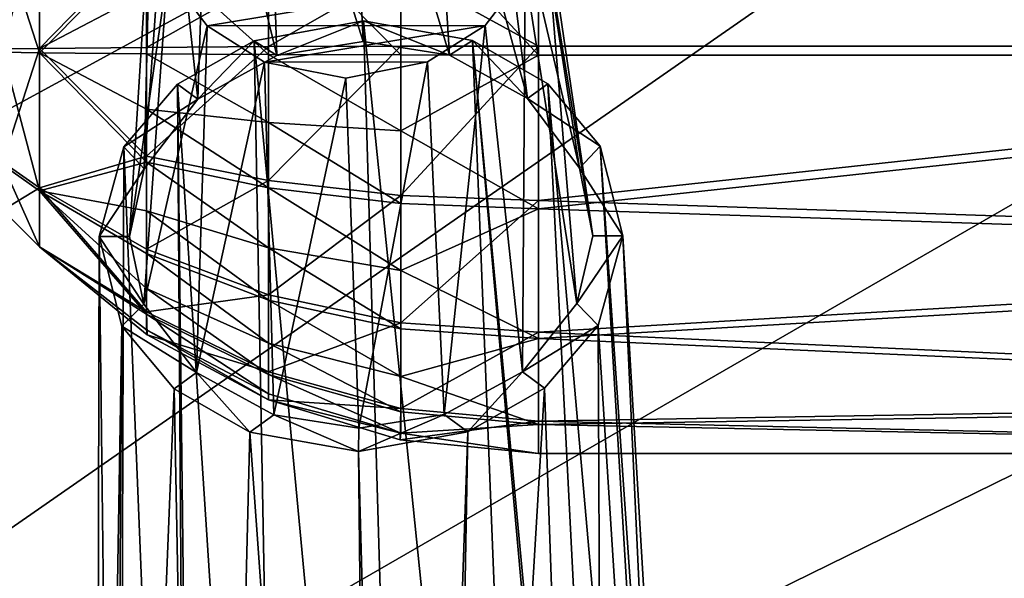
# Model space of a CAD drawing. Header units: metres. Extents: x -1004 to 0, y -808 to 0.
# Tile 21 of 142: x -831 to -783, y -174 to -146. Entities that reach past the tile are written whole.
import ezdxf

# ---------------------------------------------------------------- set-up
doc = ezdxf.new("R2010")
doc.units = ezdxf.units.M

msp = doc.modelspace()

# ---------------------------------------------------------------- linework, layer by layer
at = {"layer": 'top0123411'}
for points in [[(-994.037292, -794.032166, 90), (-994.037292, -10, 90), (-787.024658, -763.271118, 90)], [(-787.024658, -763.271118, 90), (-994.037292, -10, 90), (-533.424561, -638.481384, 90)], [(-994.037292, -10, 90), (-526.238708, -632.856445, 90), (-533.424561, -638.481384, 90)], [(-10, -10, 90), (-502.018646, -625.846375, 90), (-994.037292, -10, 90)], [(-502.018646, -625.846375, 90), (-510.034576, -626.560547, 90), (-994.037292, -10, 90)], [(-994.037292, -10, 90), (-510.034576, -626.560547, 90), (-518.256042, -628.853394, 90)], [(-518.256042, -628.853394, 90), (-526.238708, -632.856445, 90), (-994.037292, -10, 90)], [(-742.780518, -72.276802, 118.761467), (-792.152649, -69.16246, 118.815826), (-933.835571, -166.467499, 117.117363)], [(-933.835571, -166.467499, 117.117363), (-792.152649, -69.16246, 118.815826), (-930.932861, -128.084671, 117.787331)], [(-693.123474, -74.838211, 118.716751), (-742.780518, -72.276802, 118.761467), (-936.402649, -207.471207, 116.401634)], [(-936.402649, -207.471207, 116.401634), (-742.780518, -72.276802, 118.761467), (-933.835571, -166.467499, 117.117363)], [(-938.29071, -245.358398, 115.740311), (-646.118347, -76.727219, 118.683784), (-693.123474, -74.838211, 118.716751)], [(-938.29071, -245.358398, 115.740311), (-693.123474, -74.838211, 118.716751), (-936.402649, -207.471207, 116.401634)], [(-597.805054, -78.120209, 118.65947), (-646.118347, -76.727219, 118.683784), (-938.29071, -245.358398, 115.740311)], [(-939.738831, -283.879303, 115.067932), (-940.71405, -322.342346, 114.396553), (-597.805054, -78.120209, 118.65947)], [(-940.71405, -322.342346, 114.396553), (-513.875122, -606.131226, 109.443001), (-597.805054, -78.120209, 118.65947)], [(-939.738831, -283.879303, 115.067932), (-597.805054, -78.120209, 118.65947), (-938.29071, -245.358398, 115.740311)]]:
    msp.add_3dface(points, dxfattribs=at)
at = {"layer": 'top0123412'}
for points in [[(-918.452148, -133.331024, 2129.335449), (-901.793396, -155.042709, 2143.80835), (-502.018646, -55.05748, 2077.158447)], [(-901.793396, -155.042709, 2143.80835), (-820.791748, -194.333847, 2169.999756), (-502.018646, -55.05748, 2077.158447)], [(-502.018646, -55.05748, 2077.158447), (-820.791748, -194.333847, 2169.999756), (-502.018646, -194.333847, 2169.999756)], [(-502.018646, -57.672649, 2075.415039), (-898.363892, -158.604187, 2142.695801), (-914.9198, -137.676178, 2128.745361)], [(-820.791748, -195.279739, 2167.143799), (-898.363892, -158.604187, 2142.695801), (-502.018646, -57.672649, 2075.415039)], [(-502.018646, -195.279739, 2167.143799), (-820.791748, -195.279739, 2167.143799), (-502.018646, -57.672649, 2075.415039)], [(-901.793396, -155.042709, 2143.80835), (-882.831726, -172.402756, 2155.380371), (-820.791748, -194.333847, 2169.999756)], [(-820.791748, -195.279739, 2167.143799), (-879.806396, -175.047073, 2153.656738), (-898.363892, -158.604187, 2142.695801)], [(-882.831726, -172.402756, 2155.380371), (-872.716797, -179.259811, 2159.951416), (-820.791748, -194.333847, 2169.999756)]]:
    msp.add_3dface(points, dxfattribs=at)
at = {"layer": 'top0123418'}
for points in [[(-815.154175, -131.288834, 1750.497559), (-819.203979, -132.093002, 1750.205444), (-814.40979, -147.189163, 1789.45459)], [(-811.115723, -132.080444, 1750.055908), (-815.154175, -131.288834, 1750.497559), (-810.134705, -147.873413, 1788.897217)], [(-815.154175, -131.288834, 1750.497559), (-814.40979, -147.189163, 1789.45459), (-810.134705, -147.873413, 1788.897217)], [(-819.203979, -132.093002, 1750.205444), (-822.070129, -133.896927, 1749.430542), (-818.700562, -147.886765, 1789.05542)], [(-819.203979, -132.093002, 1750.205444), (-818.700562, -147.886765, 1789.05542), (-814.40979, -147.189163, 1789.45459)], [(-808.277283, -133.873016, 1749.17688), (-811.115723, -132.080444, 1750.055908), (-806.265991, -150.026627, 1787.330322)], [(-811.115723, -132.080444, 1750.055908), (-810.134705, -147.873413, 1788.897217), (-806.265991, -150.026627, 1787.330322)], [(-806.316406, -136.461807, 1747.948364), (-808.277283, -133.873016, 1749.17688), (-803.675476, -153.490646, 1784.880737)], [(-808.277283, -133.873016, 1749.17688), (-806.265991, -150.026627, 1787.330322), (-803.675476, -153.490646, 1784.880737)], [(-822.070129, -133.896927, 1749.430542), (-824.06427, -136.489365, 1748.276245), (-822.617615, -150.051987, 1787.632446)], [(-822.070129, -133.896927, 1749.430542), (-822.617615, -150.051987, 1787.632446), (-818.700562, -147.886765, 1789.05542)], [(-824.06427, -136.489365, 1748.276245), (-825.285278, -153.523056, 1785.280762), (-822.617615, -150.051987, 1787.632446)], [(-824.06427, -136.489365, 1748.276245), (-824.967712, -140.164902, 1746.602783), (-825.285278, -153.523056, 1785.280762)], [(-805.463989, -140.135239, 1746.242065), (-806.316406, -136.461807, 1747.948364), (-803.020447, -156.846741, 1782.543701)], [(-806.316406, -136.461807, 1747.948364), (-803.675476, -153.490646, 1784.880737), (-803.020447, -156.846741, 1782.543701)], [(-826.016479, -156.881714, 1782.968994), (-824.967712, -140.164902, 1746.602783), (-824.115601, -143.837769, 1744.896851)], [(-824.967712, -140.164902, 1746.602783), (-826.016479, -156.881714, 1782.968994), (-825.285278, -153.523056, 1785.280762)], [(-803.818481, -160.207703, 1780.231689), (-806.367737, -143.811356, 1744.568359), (-805.463989, -140.135239, 1746.242065)], [(-803.020447, -156.846741, 1782.543701), (-803.818481, -160.207703, 1780.231689), (-805.463989, -140.135239, 1746.242065)], [(-825.294495, -160.239716, 1780.629272), (-826.016479, -156.881714, 1782.968994), (-824.115601, -143.837769, 1744.896851)], [(-825.294495, -160.239716, 1780.629272), (-824.115601, -143.837769, 1744.896851), (-822.157654, -146.424194, 1743.669556)], [(-822.157654, -146.424194, 1743.669556), (-824.115601, -143.837769, 1744.896851), (-806.367737, -143.811356, 1744.568359)], [(-808.364807, -146.406174, 1743.413086), (-822.157654, -146.424194, 1743.669556), (-806.367737, -143.811356, 1744.568359)], [(-806.506592, -163.60231, 1777.93335), (-808.364807, -146.406174, 1743.413086), (-806.367737, -143.811356, 1744.568359)], [(-803.818481, -160.207703, 1780.231689), (-806.506592, -163.60231, 1777.93335), (-806.367737, -143.811356, 1744.568359)], [(-822.683289, -163.626297, 1778.23291), (-825.294495, -160.239716, 1780.629272), (-822.157654, -146.424194, 1743.669556)], [(-822.683289, -163.626297, 1778.23291), (-822.157654, -146.424194, 1743.669556), (-819.316589, -148.219437, 1742.789185)], [(-819.316589, -148.219437, 1742.789185), (-822.157654, -146.424194, 1743.669556), (-808.364807, -146.406174, 1743.413086)], [(-814.397888, -146.17627, 1790.155884), (-819.825256, -147.156723, 1789.583008), (-811.889832, -231.928802, 1918.716064)], [(-819.825256, -147.156723, 1789.583008), (-814.397888, -146.17627, 1790.155884), (-818.700562, -147.886765, 1789.05542)], [(-811.228333, -148.207397, 1742.639404), (-819.316589, -148.219437, 1742.789185), (-808.364807, -146.406174, 1743.413086)], [(-814.397888, -146.17627, 1790.155884), (-814.40979, -147.189163, 1789.45459), (-818.700562, -147.886765, 1789.05542)], [(-810.134705, -147.873413, 1788.897217), (-814.40979, -147.189163, 1789.45459), (-814.397888, -146.17627, 1790.155884)], [(-811.889832, -231.928802, 1918.716064), (-805.622742, -231.939529, 1916.237183), (-814.397888, -146.17627, 1790.155884)], [(-805.622742, -231.939529, 1916.237183), (-808.992432, -147.140244, 1789.382568), (-814.397888, -146.17627, 1790.155884)], [(-808.992432, -147.140244, 1789.382568), (-810.134705, -147.873413, 1788.897217), (-814.397888, -146.17627, 1790.155884)], [(-810.397034, -165.714615, 1776.546509), (-811.228333, -148.207397, 1742.639404), (-808.364807, -146.406174, 1743.413086)], [(-806.506592, -163.60231, 1777.93335), (-810.397034, -165.714615, 1776.546509), (-808.364807, -146.406174, 1743.413086)], [(-819.825256, -147.156723, 1789.583008), (-823.625061, -149.321518, 1788.157959), (-818.244263, -231.958725, 1916.470581)], [(-823.625061, -149.321518, 1788.157959), (-819.825256, -147.156723, 1789.583008), (-822.617615, -150.051987, 1787.632446)], [(-822.617615, -150.051987, 1787.632446), (-819.825256, -147.156723, 1789.583008), (-818.700562, -147.886765, 1789.05542)], [(-819.825256, -147.156723, 1789.583008), (-818.244263, -231.958725, 1916.470581), (-811.889832, -231.928802, 1918.716064)], [(-806.265991, -150.026627, 1787.330322), (-810.134705, -147.873413, 1788.897217), (-808.992432, -147.140244, 1789.382568)], [(-805.622742, -231.939529, 1916.237183), (-801.391174, -231.861755, 1910.879028), (-808.992432, -147.140244, 1789.382568)], [(-801.391174, -231.861755, 1910.879028), (-801.025452, -232.134949, 1910.638794), (-808.992432, -147.140244, 1789.382568)], [(-808.992432, -147.140244, 1789.382568), (-801.025452, -232.134949, 1910.638794), (-805.241333, -149.293579, 1787.817993)], [(-805.241333, -149.293579, 1787.817993), (-806.265991, -150.026627, 1787.330322), (-808.992432, -147.140244, 1789.382568)], [(-818.840637, -165.727173, 1776.702881), (-822.683289, -163.626297, 1778.23291), (-819.316589, -148.219437, 1742.789185)], [(-811.228333, -148.207397, 1742.639404), (-815.277954, -149.011307, 1742.347412), (-819.316589, -148.219437, 1742.789185)], [(-818.840637, -165.727173, 1776.702881), (-819.316589, -148.219437, 1742.789185), (-815.277954, -149.011307, 1742.347412)], [(-814.626465, -166.391434, 1776.1604), (-815.277954, -149.011307, 1742.347412), (-811.228333, -148.207397, 1742.639404)], [(-810.397034, -165.714615, 1776.546509), (-814.626465, -166.391434, 1776.1604), (-811.228333, -148.207397, 1742.639404)], [(-814.626465, -166.391434, 1776.1604), (-818.840637, -165.727173, 1776.702881), (-815.277954, -149.011307, 1742.347412)], [(-823.625061, -149.321518, 1788.157959), (-826.283752, -152.428574, 1786.058228), (-823.044739, -232.168427, 1911.046143)], [(-826.283752, -152.428574, 1786.058228), (-823.625061, -149.321518, 1788.157959), (-822.617615, -150.051987, 1787.632446)], [(-823.625061, -149.321518, 1788.157959), (-822.671265, -231.894119, 1911.272583), (-818.244263, -231.958725, 1916.470581)], [(-822.671265, -231.894119, 1911.272583), (-823.625061, -149.321518, 1788.157959), (-823.044739, -232.168427, 1911.046143)], [(-805.241333, -149.293579, 1787.817993), (-802.652649, -152.392639, 1785.621216), (-806.265991, -150.026627, 1787.330322)], [(-801.025452, -232.134949, 1910.638794), (-797.615112, -236.063629, 1906.931152), (-805.241333, -149.293579, 1787.817993)], [(-805.241333, -149.293579, 1787.817993), (-797.615112, -236.063629, 1906.931152), (-802.652649, -152.392639, 1785.621216)], [(-826.283752, -152.428574, 1786.058228), (-822.617615, -150.051987, 1787.632446), (-825.285278, -153.523056, 1785.280762)], [(-802.652649, -152.392639, 1785.621216), (-803.675476, -153.490646, 1784.880737), (-806.265991, -150.026627, 1787.330322)], [(-826.283752, -152.428574, 1786.058228), (-827.516235, -156.884186, 1782.996582), (-826.577942, -236.107666, 1907.466797)], [(-827.516235, -156.884186, 1782.996582), (-826.283752, -152.428574, 1786.058228), (-825.285278, -153.523056, 1785.280762)], [(-823.044739, -232.168427, 1911.046143), (-826.283752, -152.428574, 1786.058228), (-826.577942, -236.107666, 1907.466797)], [(-802.652649, -152.392639, 1785.621216), (-801.520691, -156.84465, 1782.515869), (-803.675476, -153.490646, 1784.880737)], [(-797.615112, -236.063629, 1906.931152), (-796.621277, -239.990692, 1902.641724), (-802.652649, -152.392639, 1785.621216)], [(-802.652649, -152.392639, 1785.621216), (-796.621277, -239.990692, 1902.641724), (-801.520691, -156.84465, 1782.515869)], [(-827.516235, -156.884186, 1782.996582), (-825.285278, -153.523056, 1785.280762), (-826.016479, -156.881714, 1782.968994)], [(-801.520691, -156.84465, 1782.515869), (-803.020447, -156.846741, 1782.543701), (-803.675476, -153.490646, 1784.880737)], [(-826.577942, -236.107666, 1907.466797), (-827.516235, -156.884186, 1782.996582), (-827.717712, -240.037979, 1903.216919)], [(-827.516235, -156.884186, 1782.996582), (-826.384033, -161.336319, 1779.891113), (-827.717712, -240.037979, 1903.216919)], [(-825.294495, -160.239716, 1780.629272), (-827.516235, -156.884186, 1782.996582), (-826.016479, -156.881714, 1782.968994)], [(-826.384033, -161.336319, 1779.891113), (-827.516235, -156.884186, 1782.996582), (-825.294495, -160.239716, 1780.629272)], [(-803.020447, -156.846741, 1782.543701), (-801.520691, -156.84465, 1782.515869), (-803.818481, -160.207703, 1780.231689)], [(-801.520691, -156.84465, 1782.515869), (-802.753418, -161.300385, 1779.454102), (-803.818481, -160.207703, 1780.231689)], [(-801.520691, -156.84465, 1782.515869), (-797.51825, -243.219452, 1898.569214), (-802.753418, -161.300385, 1779.454102)], [(-796.621277, -239.990692, 1902.641724), (-797.51825, -243.219452, 1898.569214), (-801.520691, -156.84465, 1782.515869)], [(-822.683289, -163.626297, 1778.23291), (-826.384033, -161.336319, 1779.891113), (-825.294495, -160.239716, 1780.629272)], [(-803.818481, -160.207703, 1780.231689), (-802.753418, -161.300385, 1779.454102), (-806.506592, -163.60231, 1777.93335)], [(-827.717712, -240.037979, 1903.216919), (-826.384033, -161.336319, 1779.891113), (-826.962158, -243.264221, 1899.11377)], [(-826.384033, -161.336319, 1779.891113), (-823.791443, -164.438278, 1777.692261), (-826.962158, -243.264221, 1899.11377)], [(-823.791443, -164.438278, 1777.692261), (-826.384033, -161.336319, 1779.891113), (-822.683289, -163.626297, 1778.23291)], [(-802.753418, -161.300385, 1779.454102), (-805.416077, -164.410339, 1777.352417), (-806.506592, -163.60231, 1777.93335)], [(-802.753418, -161.300385, 1779.454102), (-802.358093, -251.052414, 1897.449829), (-805.416077, -164.410339, 1777.352417)], [(-797.51825, -243.219452, 1898.569214), (-802.358093, -251.052414, 1897.449829), (-802.753418, -161.300385, 1779.454102)], [(-820.043884, -166.588425, 1776.129883), (-823.791443, -164.438278, 1777.692261), (-822.683289, -163.626297, 1778.23291)], [(-820.043884, -166.588425, 1776.129883), (-822.683289, -163.626297, 1778.23291), (-818.840637, -165.727173, 1776.702881)], [(-806.506592, -163.60231, 1777.93335), (-809.21228, -166.57196, 1775.929565), (-810.397034, -165.714615, 1776.546509)], [(-806.506592, -163.60231, 1777.93335), (-805.416077, -164.410339, 1777.352417), (-809.21228, -166.57196, 1775.929565)], [(-826.962158, -243.264221, 1899.11377), (-823.791443, -164.438278, 1777.692261), (-822.14325, -251.082504, 1897.815674)], [(-823.791443, -164.438278, 1777.692261), (-820.043884, -166.588425, 1776.129883), (-822.14325, -251.082504, 1897.815674)], [(-802.358093, -251.052414, 1897.449829), (-810.802673, -254.743591, 1896.770142), (-805.416077, -164.410339, 1777.352417)], [(-805.416077, -164.410339, 1777.352417), (-810.802673, -254.743591, 1896.770142), (-809.21228, -166.57196, 1775.929565)], [(-814.639038, -167.552185, 1775.356812), (-820.043884, -166.588425, 1776.129883), (-818.840637, -165.727173, 1776.702881)], [(-814.639038, -167.552185, 1775.356812), (-818.840637, -165.727173, 1776.702881), (-814.626465, -166.391434, 1776.1604)], [(-809.21228, -166.57196, 1775.929565), (-814.639038, -167.552185, 1775.356812), (-810.397034, -165.714615, 1776.546509)], [(-810.397034, -165.714615, 1776.546509), (-814.639038, -167.552185, 1775.356812), (-814.626465, -166.391434, 1776.1604)], [(-822.14325, -251.082504, 1897.815674), (-820.043884, -166.588425, 1776.129883), (-813.718384, -254.748016, 1896.823975)], [(-820.043884, -166.588425, 1776.129883), (-814.639038, -167.552185, 1775.356812), (-813.718384, -254.748016, 1896.823975)], [(-809.21228, -166.57196, 1775.929565), (-812.256836, -254.960907, 1896.97937), (-814.639038, -167.552185, 1775.356812)], [(-810.802673, -254.743591, 1896.770142), (-812.256836, -254.960907, 1896.97937), (-809.21228, -166.57196, 1775.929565)], [(-813.718384, -254.748016, 1896.823975), (-814.639038, -167.552185, 1775.356812), (-812.256836, -254.960907, 1896.97937)]]:
    msp.add_3dface(points, dxfattribs=at)
at = {"layer": 'top0123422'}
for points in [[(-735.21582, -137.453842, 1747.1604), (-735.21582, -147.423447, 1744.369873), (-805.718384, -139.787186, 1745.977295)], [(-805.718384, -140.197998, 1782.930054), (-735.21582, -147.868073, 1784.367432), (-735.21582, -137.838913, 1781.799194)], [(-805.718384, -139.787186, 1745.977295), (-805.718384, -147.423447, 1744.369873), (-812.546509, -143.664673, 1745.455688)], [(-805.718384, -140.197998, 1782.930054), (-812.546509, -140.448441, 1782.305908), (-805.718384, -147.868088, 1784.36731)], [(-805.718384, -139.787186, 1745.977295), (-735.21582, -147.423447, 1744.369873), (-805.718384, -147.423447, 1744.369873)], [(-805.718384, -140.197998, 1782.930054), (-805.718384, -147.868088, 1784.36731), (-735.21582, -147.868073, 1784.367432)], [(-832.286926, -141.977219, 1758.824707), (-830.467102, -140.676178, 1757.552246), (-832.286926, -147.557648, 1756.440186)], [(-830.467102, -140.676178, 1757.552246), (-830.467102, -147.537399, 1754.620483), (-832.286926, -147.557648, 1756.440186)], [(-830.467102, -140.676178, 1757.552246), (-825.16333, -142.104889, 1751.401367), (-830.467102, -147.537399, 1754.620483)], [(-812.546509, -140.448441, 1782.305908), (-819.112305, -141.190125, 1780.45752), (-812.546509, -147.860626, 1783.694824)], [(-812.546509, -140.448441, 1782.305908), (-812.546509, -147.860626, 1783.694824), (-805.718384, -147.868088, 1784.36731)], [(-830.467102, -140.829453, 1771.338257), (-832.286926, -142.101898, 1770.037231), (-830.467102, -147.754135, 1774.116699)], [(-830.467102, -140.829453, 1771.338257), (-830.467102, -147.754135, 1774.116699), (-825.16333, -142.394562, 1777.455811)], [(-819.112305, -141.190125, 1780.45752), (-825.16333, -142.394562, 1777.455811), (-819.112305, -147.838486, 1781.703247)], [(-819.112305, -141.190125, 1780.45752), (-819.112305, -147.838486, 1781.703247), (-812.546509, -147.860626, 1783.694824)], [(-832.286926, -142.101898, 1770.037231), (-832.286926, -147.734009, 1772.296997), (-830.467102, -147.754135, 1774.116699)], [(-825.16333, -142.104889, 1751.401367), (-825.16333, -144.741135, 1750.56958), (-830.467102, -147.537399, 1754.620483)], [(-830.467102, -147.754135, 1774.116699), (-825.16333, -147.802521, 1778.469116), (-825.16333, -142.394562, 1777.455811)], [(-825.16333, -142.394562, 1777.455811), (-825.16333, -147.802521, 1778.469116), (-819.112305, -147.838486, 1781.703247)], [(-825.16333, -144.741135, 1750.56958), (-819.112305, -144.074921, 1747.404663), (-825.16333, -147.488998, 1750.268066)], [(-825.16333, -147.488998, 1750.268066), (-819.112305, -144.074921, 1747.404663), (-819.112305, -147.453049, 1747.033936)], [(-819.112305, -144.074921, 1747.404663), (-812.546509, -143.664673, 1745.455688), (-819.112305, -147.453049, 1747.033936)], [(-819.112305, -147.453049, 1747.033936), (-812.546509, -143.664673, 1745.455688), (-812.546509, -147.430908, 1745.042358)], [(-812.546509, -143.664673, 1745.455688), (-805.718384, -147.423447, 1744.369873), (-812.546509, -147.430908, 1745.042358)], [(-830.467102, -147.537399, 1754.620483), (-825.16333, -144.741135, 1750.56958), (-825.16333, -147.488998, 1750.268066)], [(-832.286926, -147.557648, 1756.440186), (-830.467102, -147.537399, 1754.620483), (-832.286926, -153.189667, 1758.700073)], [(-830.467102, -147.537399, 1754.620483), (-830.467102, -154.462097, 1757.399048), (-832.286926, -153.189667, 1758.700073)], [(-830.467102, -147.537399, 1754.620483), (-825.16333, -147.488998, 1750.268066), (-825.16333, -152.896973, 1751.281494)], [(-830.467102, -154.462097, 1757.399048), (-830.467102, -147.537399, 1754.620483), (-825.16333, -152.896973, 1751.281494)], [(-819.112305, -154.10141, 1748.279785), (-825.16333, -152.896973, 1751.281494), (-819.112305, -147.453049, 1747.033936)], [(-825.16333, -152.896973, 1751.281494), (-825.16333, -147.488998, 1750.268066), (-819.112305, -147.453049, 1747.033936)], [(-812.546509, -154.843094, 1746.431274), (-819.112305, -154.10141, 1748.279785), (-812.546509, -147.430908, 1745.042358)], [(-819.112305, -154.10141, 1748.279785), (-819.112305, -147.453049, 1747.033936), (-812.546509, -147.430908, 1745.042358)], [(-812.546509, -147.430908, 1745.042358), (-805.718384, -147.423447, 1744.369873), (-812.546509, -154.843094, 1746.431274)], [(-805.718384, -147.423447, 1744.369873), (-805.718384, -155.093552, 1745.807129), (-812.546509, -154.843094, 1746.431274)], [(-735.21582, -147.423447, 1744.369873), (-805.718384, -155.093552, 1745.807129), (-805.718384, -147.423447, 1744.369873)], [(-735.21582, -147.423447, 1744.369873), (-735.21582, -157.452606, 1746.937988), (-805.718384, -155.093552, 1745.807129)], [(-830.467102, -147.754135, 1774.116699), (-832.286926, -147.734009, 1772.296997), (-830.467102, -154.615341, 1771.184937)], [(-832.286926, -147.734009, 1772.296997), (-832.286926, -153.314331, 1769.912476), (-830.467102, -154.615341, 1771.184937)], [(-825.16333, -147.802521, 1778.469116), (-830.467102, -147.754135, 1774.116699), (-825.16333, -150.550385, 1778.167603)], [(-825.16333, -150.550385, 1778.167603), (-830.467102, -147.754135, 1774.116699), (-825.16333, -153.18663, 1777.335815)], [(-830.467102, -147.754135, 1774.116699), (-830.467102, -154.615341, 1771.184937), (-825.16333, -153.18663, 1777.335815)], [(-819.112305, -147.838486, 1781.703247), (-825.16333, -147.802521, 1778.469116), (-819.112305, -151.216599, 1781.332642)], [(-819.112305, -151.216599, 1781.332642), (-825.16333, -147.802521, 1778.469116), (-825.16333, -150.550385, 1778.167603)], [(-812.546509, -147.860626, 1783.694824), (-819.112305, -147.838486, 1781.703247), (-812.546509, -151.626846, 1783.281616)], [(-812.546509, -151.626846, 1783.281616), (-819.112305, -147.838486, 1781.703247), (-819.112305, -151.216599, 1781.332642)], [(-805.718384, -147.868088, 1784.36731), (-812.546509, -147.860626, 1783.694824), (-812.546509, -151.626846, 1783.281616)], [(-805.718384, -155.504318, 1782.759888), (-805.718384, -147.868088, 1784.36731), (-812.546509, -151.626846, 1783.281616)], [(-805.718384, -147.868088, 1784.36731), (-805.718384, -155.504318, 1782.759888), (-735.21582, -147.868073, 1784.367432)], [(-735.21582, -147.868073, 1784.367432), (-805.718384, -155.504318, 1782.759888), (-735.21582, -157.837677, 1781.576904)], [(-819.112305, -154.457489, 1780.310059), (-825.16333, -150.550385, 1778.167603), (-825.16333, -153.18663, 1777.335815)], [(-819.112305, -151.216599, 1781.332642), (-825.16333, -150.550385, 1778.167603), (-819.112305, -154.457489, 1780.310059)], [(-812.546509, -155.240082, 1782.141479), (-812.546509, -151.626846, 1783.281616), (-819.112305, -151.216599, 1781.332642)], [(-812.546509, -155.240082, 1782.141479), (-819.112305, -151.216599, 1781.332642), (-819.112305, -154.457489, 1780.310059)], [(-805.718384, -155.504318, 1782.759888), (-812.546509, -151.626846, 1783.281616), (-812.546509, -155.240082, 1782.141479)], [(-830.467102, -154.462097, 1757.399048), (-825.16333, -152.896973, 1751.281494), (-825.16333, -157.505508, 1754.287231)], [(-825.16333, -157.505508, 1754.287231), (-825.16333, -152.896973, 1751.281494), (-819.112305, -154.10141, 1748.279785)], [(-832.286926, -153.189667, 1758.700073), (-830.467102, -154.462097, 1757.399048), (-832.286926, -155.574203, 1764.280518)], [(-830.467102, -154.615341, 1771.184937), (-832.286926, -153.314331, 1769.912476), (-830.467102, -157.39389, 1764.260254)], [(-832.286926, -153.314331, 1769.912476), (-832.286926, -155.574203, 1764.280518), (-830.467102, -157.39389, 1764.260254)], [(-825.16333, -153.18663, 1777.335815), (-830.467102, -154.615341, 1771.184937), (-825.16333, -155.60994, 1776.005737)], [(-819.112305, -157.43663, 1778.674805), (-825.16333, -153.18663, 1777.335815), (-825.16333, -155.60994, 1776.005737)], [(-819.112305, -157.43663, 1778.674805), (-819.112305, -154.457489, 1780.310059), (-825.16333, -153.18663, 1777.335815)], [(-819.112305, -159.766968, 1751.974854), (-825.16333, -157.505508, 1754.287231), (-819.112305, -154.10141, 1748.279785)], [(-819.112305, -159.766968, 1751.974854), (-819.112305, -154.10141, 1748.279785), (-812.546509, -154.843094, 1746.431274)], [(-830.467102, -154.462097, 1757.399048), (-830.467102, -157.39389, 1764.260254), (-832.286926, -155.574203, 1764.280518)], [(-830.467102, -157.39389, 1764.260254), (-830.467102, -154.462097, 1757.399048), (-825.16333, -160.612976, 1758.827759)], [(-825.16333, -160.612976, 1758.827759), (-830.467102, -154.462097, 1757.399048), (-825.16333, -157.505508, 1754.287231)], [(-830.467102, -154.615341, 1771.184937), (-825.16333, -157.727188, 1774.228394), (-825.16333, -155.60994, 1776.005737)], [(-830.467102, -157.39389, 1764.260254), (-825.16333, -160.732941, 1769.619873), (-830.467102, -154.615341, 1771.184937)], [(-825.16333, -160.732941, 1769.619873), (-825.16333, -159.457016, 1772.072144), (-830.467102, -154.615341, 1771.184937)], [(-830.467102, -154.615341, 1771.184937), (-825.16333, -159.457016, 1772.072144), (-825.16333, -157.727188, 1774.228394)], [(-812.546509, -158.561493, 1780.318481), (-819.112305, -154.457489, 1780.310059), (-819.112305, -157.43663, 1778.674805)], [(-812.546509, -155.240082, 1782.141479), (-819.112305, -154.457489, 1780.310059), (-812.546509, -158.561493, 1780.318481)], [(-812.546509, -161.159561, 1750.551025), (-819.112305, -159.766968, 1751.974854), (-812.546509, -154.843094, 1746.431274)], [(-812.546509, -154.843094, 1746.431274), (-805.718384, -155.093552, 1745.807129), (-812.546509, -161.159561, 1750.551025)], [(-805.718384, -155.093552, 1745.807129), (-805.718384, -161.629791, 1750.07019), (-812.546509, -161.159561, 1750.551025)], [(-812.546509, -158.561493, 1780.318481), (-805.718384, -155.504318, 1782.759888), (-812.546509, -155.240082, 1782.141479)], [(-735.21582, -157.452606, 1746.937988), (-805.718384, -161.629791, 1750.07019), (-805.718384, -155.093552, 1745.807129)], [(-825.16333, -155.60994, 1776.005737), (-825.16333, -157.727188, 1774.228394), (-819.112305, -160.03949, 1776.489868)], [(-819.112305, -160.03949, 1776.489868), (-819.112305, -157.43663, 1778.674805), (-825.16333, -155.60994, 1776.005737)], [(-805.718384, -161.944183, 1778.352661), (-805.718384, -155.504318, 1782.759888), (-812.546509, -158.561493, 1780.318481)], [(-805.718384, -155.504318, 1782.759888), (-805.718384, -161.944183, 1778.352661), (-735.21582, -157.837677, 1781.576904)], [(-825.132263, -161.766251, 1764.21167), (-825.16333, -161.505936, 1766.96582), (-830.467102, -157.39389, 1764.260254)], [(-825.16333, -161.505936, 1766.96582), (-825.16333, -160.732941, 1769.619873), (-830.467102, -157.39389, 1764.260254)], [(-825.132263, -161.766251, 1764.21167), (-830.467102, -157.39389, 1764.260254), (-825.16333, -160.612976, 1758.827759)], [(-825.16333, -160.612976, 1758.827759), (-825.16333, -157.505508, 1754.287231), (-819.112305, -159.766968, 1751.974854)], [(-825.16333, -157.727188, 1774.228394), (-819.112305, -162.166077, 1773.838989), (-819.112305, -160.03949, 1776.489868)], [(-825.16333, -159.457016, 1772.072144), (-819.112305, -162.166077, 1773.838989), (-825.16333, -157.727188, 1774.228394)], [(-812.546509, -161.463394, 1777.882446), (-819.112305, -157.43663, 1778.674805), (-819.112305, -160.03949, 1776.489868)], [(-812.546509, -161.463394, 1777.882446), (-812.546509, -158.561493, 1780.318481), (-819.112305, -157.43663, 1778.674805)], [(-735.21582, -157.452606, 1746.937988), (-735.21582, -164.854034, 1754.176758), (-805.718384, -161.629791, 1750.07019)], [(-735.21582, -157.837677, 1781.576904), (-805.718384, -161.944183, 1778.352661), (-735.21582, -165.076355, 1774.175537)], [(-812.546509, -161.463394, 1777.882446), (-805.718384, -161.944183, 1778.352661), (-812.546509, -158.561493, 1780.318481)], [(-825.16333, -160.732941, 1769.619873), (-819.112305, -163.73465, 1770.824341), (-825.16333, -159.457016, 1772.072144)], [(-819.112305, -163.73465, 1770.824341), (-819.112305, -162.166077, 1773.838989), (-825.16333, -159.457016, 1772.072144)], [(-819.112305, -163.587173, 1757.556885), (-825.16333, -160.612976, 1758.827759), (-819.112305, -159.766968, 1751.974854)], [(-819.112305, -163.587173, 1757.556885), (-819.112305, -159.766968, 1751.974854), (-812.546509, -161.159561, 1750.551025)], [(-819.112305, -160.03949, 1776.489868), (-819.112305, -162.166077, 1773.838989), (-812.546509, -163.834305, 1774.927124)], [(-812.546509, -163.834305, 1774.927124), (-812.546509, -161.463394, 1777.882446), (-819.112305, -160.03949, 1776.489868)], [(-825.132263, -161.766251, 1764.21167), (-825.16333, -160.612976, 1758.827759), (-819.112305, -163.587173, 1757.556885)], [(-825.16333, -161.505936, 1766.96582), (-819.112305, -164.684952, 1767.561401), (-825.16333, -160.732941, 1769.619873)], [(-819.112305, -164.684952, 1767.561401), (-819.112305, -163.73465, 1770.824341), (-825.16333, -160.732941, 1769.619873)], [(-812.546509, -165.418671, 1756.774292), (-819.112305, -163.587173, 1757.556885), (-812.546509, -161.159561, 1750.551025)], [(-812.546509, -161.159561, 1750.551025), (-805.718384, -161.629791, 1750.07019), (-812.546509, -165.418671, 1756.774292)], [(-825.132263, -161.766251, 1764.21167), (-819.112488, -164.980911, 1764.175903), (-825.16333, -161.505936, 1766.96582)], [(-819.112488, -164.980911, 1764.175903), (-819.112305, -164.684952, 1767.561401), (-825.16333, -161.505936, 1766.96582)], [(-805.718384, -161.944183, 1778.352661), (-812.546509, -161.463394, 1777.882446), (-812.546509, -163.834305, 1774.927124)], [(-805.718384, -161.629791, 1750.07019), (-805.718384, -166.037094, 1756.51001), (-812.546509, -165.418671, 1756.774292)], [(-735.21582, -164.854034, 1754.176758), (-805.718384, -166.037094, 1756.51001), (-805.718384, -161.629791, 1750.07019)], [(-819.112488, -164.980911, 1764.175903), (-825.132263, -161.766251, 1764.21167), (-819.112305, -163.587173, 1757.556885)], [(-819.112305, -162.166077, 1773.838989), (-812.546509, -165.583099, 1771.565918), (-812.546509, -163.834305, 1774.927124)], [(-819.112305, -163.73465, 1770.824341), (-812.546509, -165.583099, 1771.565918), (-819.112305, -162.166077, 1773.838989)], [(-805.718384, -166.20723, 1771.816406), (-805.718384, -161.944183, 1778.352661), (-812.546509, -163.834305, 1774.927124)], [(-805.718384, -161.944183, 1778.352661), (-805.718384, -166.20723, 1771.816406), (-735.21582, -165.076355, 1774.175537)], [(-819.112488, -164.980911, 1764.175903), (-819.112305, -163.587173, 1757.556885), (-812.546509, -165.418671, 1756.774292)], [(-819.112305, -164.684952, 1767.561401), (-812.546509, -166.642578, 1767.928223), (-819.112305, -163.73465, 1770.824341)], [(-812.546509, -166.642578, 1767.928223), (-812.546509, -165.583099, 1771.565918), (-819.112305, -163.73465, 1770.824341)], [(-812.546509, -163.834305, 1774.927124), (-812.546509, -165.583099, 1771.565918), (-805.718384, -166.20723, 1771.816406)], [(-819.112305, -164.684952, 1767.561401), (-819.112488, -164.980911, 1764.175903), (-812.546509, -166.642578, 1767.928223)], [(-819.112488, -164.980911, 1764.175903), (-812.582581, -166.964142, 1764.153931), (-812.546509, -166.642578, 1767.928223)], [(-812.582581, -166.964142, 1764.153931), (-819.112488, -164.980911, 1764.175903), (-812.546509, -165.418671, 1756.774292)], [(-735.21582, -164.854034, 1754.176758), (-735.21582, -167.644531, 1764.146362), (-805.718384, -166.037094, 1756.51001)], [(-735.21582, -165.076355, 1774.175537), (-805.718384, -166.20723, 1771.816406), (-735.21582, -167.644531, 1764.146362)], [(-812.546509, -165.418671, 1756.774292), (-805.718384, -166.037094, 1756.51001), (-812.582581, -166.964142, 1764.153931)], [(-812.546509, -165.583099, 1771.565918), (-812.546509, -166.642578, 1767.928223), (-805.718384, -166.20723, 1771.816406)], [(-805.718384, -166.037094, 1756.51001), (-805.718384, -167.644531, 1764.146362), (-812.582581, -166.964142, 1764.153931)], [(-735.21582, -167.644531, 1764.146362), (-805.718384, -167.644531, 1764.146362), (-805.718384, -166.037094, 1756.51001)], [(-805.718384, -166.20723, 1771.816406), (-812.546509, -166.642578, 1767.928223), (-805.718384, -167.644531, 1764.146362)], [(-805.718384, -166.20723, 1771.816406), (-805.718384, -167.644531, 1764.146362), (-735.21582, -167.644531, 1764.146362)], [(-812.546509, -166.642578, 1767.928223), (-812.582581, -166.964142, 1764.153931), (-805.718384, -167.644531, 1764.146362)]]:
    msp.add_3dface(points, dxfattribs=at)

doc.saveas('drawing.dxf')
